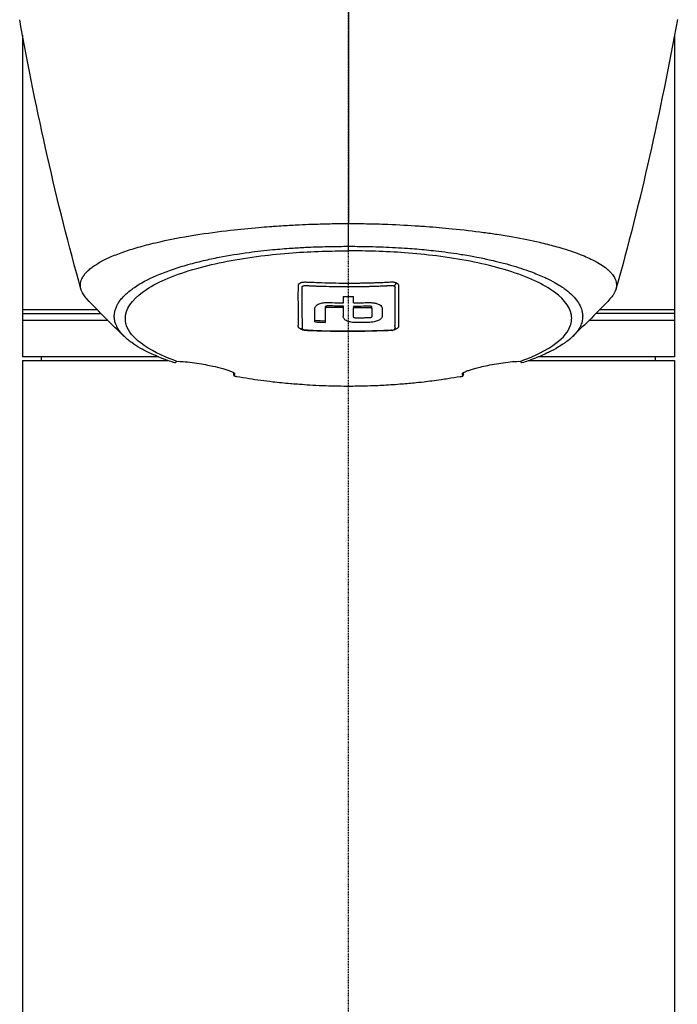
# Model space of a CAD drawing. Header units: millimetres. Extents: x 0 to 4378, y 0 to 2376.
# Tile 83 of 224: x 770 to 861, y 1494 to 1630. Entities that reach past the tile are written whole.
import ezdxf

# ---------------------------------------------------------------- set-up
doc = ezdxf.new("R2010")
doc.units = ezdxf.units.MM
doc.header["$LTSCALE"] = 0.2
doc.linetypes.add('CENTER2', pattern=[1.125, 0.75, -0.125, 0.125, -0.125])
doc.layers.add('02_Center Line', color=1, linetype='CENTER2')

# ---------------------------------------------------------------- blocks, each defined once
blk = doc.blocks.new('Blk$A59R1-3W24B')
for p, q in [((-45, 967.88), (-45, 923.5)), ((45, 967.88), (45, 923.5)), ((0.01, 938.75), (0.01, 941.89)), ((0.01, 938.12), (0.01, 938.75)), ((3, 938.71), (3, 938.71)), ((11.64, 938.17), (11.64, 938.17)), ((13.25, 937.97), (13.26, 937.97)), ((16.66, 937.46), (16.66, 937.46)), ((17.72, 937.26), (17.72, 937.26)), ((20, 936.78), (20, 936.78)), ((34.67, 936.35), (34.67, 936.35)), ((0.99, 933.68), (0.99, 933.68)), ((1, 933.19), (1, 933.19)), ((-0.71, 930.29), (-0.71, 930.5)), ((0.71, 930.5), (0.71, 930.29)), ((-45, 929.5), (-34.17, 929.5)), ((-3.21, 930.37), (-3.21, 930.16)), ((3.21, 930.16), (3.21, 930.38)), ((32.2, 930), (32.19, 930)), ((32.31, 929.5), (32.3, 929.5)), ((45, 929.5), (34.17, 929.5)), ((-33.17, 928.5), (-45, 928.5)), ((6.41, 928.03), (6.41, 928.03)), ((6.92, 928.07), (6.92, 928.07)), ((32.28, 928.5), (32.27, 928.5)), ((45, 928.5), (33.17, 928.5)), ((-26.24, 923.5), (-45, 923.5)), ((-45, 923), (-24.94, 923)), ((-45, 923), (-45, 719.1)), ((-42.39, 923), (-42.4, 923.5)), ((24.94, 923), (45, 923)), ((45, 923.5), (26.24, 923.5)), ((42.39, 923), (42.4, 923.5)), ((45, 923), (45, 719.1)), ((15.74, 921.2), (15.74, 921.18))]:
    blk.add_line(p, q)
for centre, major_axis, ratio, start_param, end_param in [((0.03, 1285.85), (0.01, 366.09), 0.000098, 2.371165, 2.792057), ((1.25, 956.13), (22, 0), 0.707107, 5.077773, 5.07783), ((-49.55, 1051.42), (9.83, -207.62), 0.462885, 0.960916, 0.960919), ((-134.83, 1230.58), (-91.19, 397.64), 0.407032, 3.788918, 3.788919), ((-0.67, 1014.3), (0.04, 94.96), 0.000206, 2.623143, 2.641702), ((0, 988.67), (80.43, 0), 0.706949, 4.703508, 4.721249), ((0.67, 1014.3), (0.03, -94.96), 0.0002, 0.499894, 0.518452), ((-60.25, 1017.83), (-91.62, 88.27), 0.721467, 3.152885, 3.152997), ((0.03, 989.76), (-86.71, 0), 0.707294, 1.516878, 1.533352), ((0.03, 989.54), (-86.7, 0), 0.707283, 1.516878, 1.533353)]:
    blk.add_ellipse(centre, major_axis=major_axis, ratio=ratio, start_param=start_param, end_param=end_param)
for points in [[(-36.93, 932.83), (-40.3, 944.82), (-43.07, 957.2), (-45.39, 970.01)], [(45.4, 970.04), (43.07, 957.22), (40.3, 944.83), (36.93, 932.83)], [(25.45, 935.15), (25.45, 935.14), (25.45, 935.14), (25.45, 935.14)], [(5.81, 933.34), (5.85, 933.34), (5.89, 933.34), (5.92, 933.34)], [(6.64, 933.71), (6.49, 933.62), (6.44, 933.36), (6.3, 933.27)], [(-30.95, 926.31), (-32.65, 927.97), (-34.4, 929.7), (-36.1, 931.49)], [(36.1, 931.49), (34.4, 929.71), (32.66, 927.98), (30.95, 926.31)], [(31.18, 931.7), (31.18, 931.7), (31.18, 931.7), (31.18, 931.7)], [(31.82, 930.85), (31.82, 930.85), (31.82, 930.85), (31.82, 930.85)], [(-6.44, 927.27), (-6.48, 927.28), (-6.53, 927.3), (-6.58, 927.32)], [(5.99, 927.16), (6, 927.17), (6.01, 927.17), (6.02, 927.17)], [(5.99, 927.16), (6.03, 927.15), (6.06, 927.15), (6.09, 927.15)], [(-15.8, 920.83), (-15.81, 920.99), (-15.82, 921.14), (-15.83, 921.3)], [(15.83, 921.3), (15.82, 921.14), (15.81, 920.99), (15.8, 920.83)]]:
    blk.add_open_spline(points, degree=3)
for points, knots in [([(-36.1, 931.49), (-36.45, 931.85), (-36.7, 932.22), (-36.9, 932.74), (-36.95, 932.88), (-37, 933.17), (-37.01, 933.31), (-37, 933.73), (-36.93, 934), (-36.76, 934.36), (-36.72, 934.43), (-36.64, 934.58), (-36.59, 934.65), (-36.52, 934.76), (-36.49, 934.8), (-36.44, 934.87), (-36.41, 934.9), (-36.28, 935.06), (-36.16, 935.2), (-35.96, 935.39), (-35.89, 935.46), (-35.74, 935.59), (-35.66, 935.66), (-35.41, 935.86), (-35.23, 935.98), (-34.66, 936.37), (-34.22, 936.62), (-33.23, 937.12), (-32.69, 937.36), (-31.48, 937.83), (-30.83, 938.06), (-29.78, 938.4), (-29.42, 938.51), (-28.67, 938.72), (-28.28, 938.83), (-27.48, 939.04), (-27.07, 939.14), (-24.96, 939.64), (-23.1, 940), (-19.56, 940.56), (-17.95, 940.78), (-15.02, 941.11), (-13.72, 941.24), (-11.91, 941.4), (-11.41, 941.44), (-10.69, 941.49), (-10.47, 941.51), (-9.83, 941.55), (-9.41, 941.58), (-8.27, 941.65), (-7.53, 941.69), (-6.23, 941.75), (-5.67, 941.78), (-4.89, 941.81), (-4.68, 941.81), (-3.73, 941.84), (-2.98, 941.86), (-1.49, 941.89), (-0.74, 941.89), (0.01, 941.89)], [2.618532, 2.618532, 2.618532, 2.618532, 3.162147, 3.162147, 3.373842, 3.373842, 3.579811, 3.579811, 3.984502, 3.984502, 4.09507, 4.09507, 4.202311, 4.202311, 4.255972, 4.255972, 4.304596, 4.304596, 4.486711, 4.486711, 4.581165, 4.581165, 4.673894, 4.673894, 4.859509, 4.859509, 5.231419, 5.231419, 5.60592, 5.60592, 5.979077, 5.979077, 6.165933, 6.165933, 6.351964, 6.351964, 6.539189, 6.539189, 7.288579, 7.288579, 7.860772, 7.860772, 8.290537, 8.290537, 8.451715, 8.451715, 8.522248, 8.522248, 8.654959, 8.654959, 8.889881, 8.889881, 9.06617, 9.06617, 9.132077, 9.132077, 9.362293, 9.362293, 9.592797, 9.592797, 9.592797, 9.592797]), ([(0.01, 941.89), (0.8, 941.89), (1.62, 941.89), (2.47, 941.87), (3.26, 941.86), (4.07, 941.84), (4.91, 941.81), (5.09, 941.8), (5.27, 941.79), (5.45, 941.79), (6.94, 941.73), (8.35, 941.65), (9.7, 941.56), (10.05, 941.54), (10.4, 941.51), (10.75, 941.49), (11.95, 941.4), (13.14, 941.3), (14.31, 941.18), (15.8, 941.03), (17.26, 940.86), (18.67, 940.67), (19.29, 940.59), (19.91, 940.5), (20.51, 940.41), (21.27, 940.29), (22, 940.17), (22.71, 940.04), (24.02, 939.81), (25.24, 939.56), (26.37, 939.3), (27.12, 939.13), (27.84, 938.95), (28.51, 938.77), (28.88, 938.66), (29.23, 938.56), (29.58, 938.46), (30.59, 938.15), (31.48, 937.84), (32.27, 937.52), (32.96, 937.25), (33.57, 936.96), (34.09, 936.68), (34.82, 936.29), (35.39, 935.9), (35.81, 935.52), (35.85, 935.5), (35.88, 935.47), (35.91, 935.44), (36.01, 935.34), (36.1, 935.25), (36.19, 935.16), (36.28, 935.07), (36.35, 934.97), (36.43, 934.88), (36.5, 934.79), (36.56, 934.69), (36.62, 934.6), (36.68, 934.51), (36.73, 934.42), (36.78, 934.33), (36.78, 934.32), (36.78, 934.32), (36.78, 934.32), (36.97, 933.92), (37.04, 933.54), (36.99, 933.17), (36.95, 932.76), (36.78, 932.37), (36.52, 932), (36.5, 931.96), (36.47, 931.93), (36.45, 931.9), (36.34, 931.76), (36.23, 931.62), (36.1, 931.49)], [0, 0, 0, 0, 0.0293646, 0.0293646, 0.0293646, 0.0566154, 0.0566154, 0.0566154, 0.0625, 0.0625, 0.0625, 0.1118856, 0.1118856, 0.1118856, 0.125, 0.125, 0.125, 0.1687706, 0.1687706, 0.1687706, 0.2250488, 0.2250488, 0.2250488, 0.25, 0.25, 0.25, 0.2807426, 0.2807426, 0.2807426, 0.3373462, 0.3373462, 0.3373462, 0.375, 0.375, 0.375, 0.394127, 0.394127, 0.394127, 0.4504604, 0.4504604, 0.4504604, 0.5, 0.5, 0.5, 0.5625, 0.5625, 0.5625, 0.5671142, 0.5671142, 0.5671142, 0.581501, 0.581501, 0.581501, 0.5960263, 0.5960263, 0.5960263, 0.6106942, 0.6106942, 0.6106942, 0.625, 0.625, 0.625, 0.6254725, 0.6254725, 0.6254725, 0.6826656, 0.6826656, 0.6826656, 0.7442648, 0.7442648, 0.7442648, 0.75, 0.75, 0.75, 0.7708391, 0.7708391, 0.7708391, 0.7708391]), ([(-23.95, 922.66), (-24.21, 922.75), (-24.48, 922.84), (-24.98, 923.01), (-25.23, 923.11), (-25.63, 923.26), (-25.79, 923.32), (-26.58, 923.63), (-27.17, 923.89), (-28.08, 924.34), (-28.42, 924.52), (-29.17, 924.95), (-29.57, 925.2), (-30.13, 925.61), (-30.32, 925.75), (-30.7, 926.07), (-30.89, 926.25), (-31.25, 926.62), (-31.42, 926.82), (-31.75, 927.25), (-31.89, 927.48), (-32.13, 927.99), (-32.23, 928.25), (-32.29, 928.6), (-32.3, 928.67), (-32.33, 928.89), (-32.34, 929.05), (-32.32, 929.37), (-32.31, 929.52), (-32.24, 929.84), (-32.2, 930), (-32.08, 930.32), (-32.01, 930.48), (-31.86, 930.78), (-31.77, 930.93), (-31.62, 931.15), (-31.56, 931.23), (-31.38, 931.47), (-31.25, 931.62), (-30.98, 931.91), (-30.84, 932.05), (-30.53, 932.34), (-30.35, 932.49), (-29.97, 932.79), (-29.77, 932.93), (-28.71, 933.66), (-27.68, 934.21), (-26.18, 934.86), (-25.87, 934.98), (-25.22, 935.23), (-24.89, 935.36), (-23.87, 935.71), (-23.15, 935.94), (-21.64, 936.37), (-20.85, 936.58), (-19.31, 936.94), (-18.58, 937.09), (-16.52, 937.5), (-15.14, 937.72), (-12.65, 938.06), (-11.55, 938.18), (-9.59, 938.37), (-8.74, 938.44), (-7.24, 938.54), (-6.59, 938.58), (-5.69, 938.62), (-5.44, 938.63), (-4.34, 938.68), (-3.47, 938.7), (-1.73, 938.74), (-0.86, 938.75), (0.01, 938.75)], [0.000001, 0.000001, 0.000001, 0.000001, 0.11946, 0.11946, 0.241052, 0.241052, 0.321692, 0.321692, 0.643653, 0.643653, 0.858623, 0.858623, 1.144694, 1.144694, 1.308122, 1.308122, 1.494874, 1.494874, 1.708069, 1.708069, 1.951832, 1.951832, 2.230695, 2.230695, 2.303189, 2.303189, 2.46479, 2.46479, 2.625297, 2.625297, 2.787922, 2.787922, 2.946664, 2.946664, 3.08253, 3.08253, 3.156368, 3.156368, 3.305764, 3.305764, 3.43529, 3.43529, 3.579096, 3.579096, 3.721833, 3.721833, 4.292184, 4.292184, 4.435257, 4.435257, 4.578157, 4.578157, 4.862917, 4.862917, 5.148905, 5.148905, 5.393875, 5.393875, 5.822939, 5.822939, 6.144758, 6.144758, 6.385994, 6.385994, 6.566823, 6.566823, 6.63475, 6.63475, 6.873456, 6.873456, 7.112007, 7.112007, 7.112007, 7.112007]), ([(0.01, 938.75), (0.38, 938.75), (1.18, 938.75), (2.42, 938.72), (3.13, 938.71), (3.69, 938.7), (4.11, 938.68), (4.41, 938.67), (4.64, 938.66), (4.79, 938.66), (5.92, 938.62), (7.04, 938.56), (8.15, 938.48), (8.59, 938.45), (9.02, 938.41), (9.45, 938.38), (10.33, 938.3), (11.2, 938.22), (12.06, 938.12), (13.18, 937.99), (14.28, 937.84), (15.35, 937.68), (15.49, 937.65), (15.63, 937.63), (15.77, 937.61), (17.39, 937.34), (18.34, 937.14), (18.73, 937.06), (18.78, 937.05), (18.94, 937.02), (19.22, 936.95), (19.73, 936.84), (20.64, 936.64), (21.84, 936.31), (22.01, 936.26), (22.19, 936.22), (22.36, 936.17), (23.34, 935.88), (24.27, 935.58), (25.14, 935.26), (25.8, 935.01), (26.43, 934.75), (27.02, 934.49), (27.2, 934.4), (27.36, 934.33), (27.52, 934.25), (28.57, 933.74), (29.15, 933.36), (29.46, 933.15), (29.5, 933.12), (29.54, 933.1), (29.57, 933.08), (29.79, 932.92), (30.32, 932.57), (30.91, 931.98), (31.04, 931.85), (31.17, 931.71), (31.31, 931.55), (31.54, 931.27), (31.72, 931), (31.86, 930.77), (32.03, 930.45), (32.14, 930.18), (32.2, 929.95), (32.25, 929.79), (32.28, 929.65), (32.3, 929.52), (32.32, 929.38), (32.33, 929.25), (32.33, 929.14), (32.33, 929.06), (32.33, 928.97), (32.32, 928.89), (32.32, 928.76), (32.3, 928.63), (32.27, 928.5), (32.26, 928.45), (32.25, 928.39), (32.24, 928.34), (32.19, 928.14), (32.11, 927.94), (32.02, 927.74), (31.9, 927.49), (31.75, 927.25), (31.56, 927), (31.51, 926.92), (31.45, 926.85), (31.39, 926.78), (31.24, 926.61), (31.08, 926.44), (30.9, 926.26), (30.64, 926.02), (30.36, 925.78), (30.04, 925.55), (29.93, 925.46), (29.81, 925.38), (29.69, 925.3), (29.45, 925.14), (29.22, 924.99), (29, 924.86), (28.53, 924.57), (28.1, 924.35), (27.77, 924.19), (27.52, 924.07), (27.33, 923.98), (27.19, 923.91), (26.93, 923.79), (26.66, 923.67), (26.37, 923.55), (26.14, 923.46), (25.9, 923.36), (25.66, 923.27), (25.27, 923.12), (24.99, 923.02), (24.83, 922.96), (24.82, 922.96), (24.81, 922.95), (24.81, 922.95), (24.53, 922.85), (24.24, 922.76), (23.95, 922.66)], [-1, -1, -1, -1, -0.967857, -0.967857, -0.967857, -0.948942, -0.948942, -0.948942, -0.935714, -0.935714, -0.935714, -0.889625, -0.889625, -0.889625, -0.871429, -0.871429, -0.871429, -0.83445, -0.83445, -0.83445, -0.785714, -0.785714, -0.785714, -0.781613, -0.781613, -0.781613, -0.732143, -0.732143, -0.732143, -0.713138, -0.713138, -0.713138, -0.678571, -0.678571, -0.678571, -0.668891, -0.668891, -0.668891, -0.613661, -0.613661, -0.613661, -0.571429, -0.571429, -0.571429, -0.563197, -0.563197, -0.563197, -0.507759, -0.507759, -0.507759, -0.5, -0.5, -0.5, -0.441747, -0.441747, -0.441747, -0.428571, -0.428571, -0.428571, -0.397698, -0.397698, -0.397698, -0.357143, -0.357143, -0.357143, -0.339649, -0.339649, -0.339649, -0.321429, -0.321429, -0.321429, -0.310561, -0.310561, -0.310561, -0.292949, -0.292949, -0.292949, -0.285714, -0.285714, -0.285714, -0.258021, -0.258021, -0.258021, -0.223914, -0.223914, -0.223914, -0.214286, -0.214286, -0.214286, -0.189719, -0.189719, -0.189719, -0.155218, -0.155218, -0.155218, -0.142857, -0.142857, -0.142857, -0.12766, -0.12766, -0.12766, -0.095508, -0.095508, -0.095508, -0.071429, -0.071429, -0.071429, -0.051836, -0.051836, -0.051836, -0.035714, -0.035714, -0.035714, -0.017857, -0.017857, -0.017857, -0.017513, -0.017513, -0.017513, 0, 0, 0, 0]), ([(-23.7, 922.88), (-24.99, 923.35), (-26.75, 924.07), (-29.38, 925.87), (-30.15, 926.7), (-30.79, 928.11), (-30.86, 928.68), (-30.54, 930.58), (-29.44, 931.79), (-26.21, 933.91), (-23.84, 934.89), (-18.34, 936.44), (-15.35, 937.02), (-10.68, 937.6), (-9.21, 937.74), (-6.39, 937.95), (-5.04, 938.02), (-2.49, 938.1), (-1.23, 938.12), (0.01, 938.12)], [0.000001, 0.000001, 0.000001, 0.000001, 0.607771, 0.607771, 1.082512, 1.082512, 1.397802, 1.397802, 2.118274, 2.118274, 2.902051, 2.902051, 3.602042, 3.602042, 3.908849, 3.908849, 4.182215, 4.182215, 4.425038, 4.425038, 4.425038, 4.425038]), ([(23.7, 922.88), (24.99, 923.35), (26.74, 924.07), (29.37, 925.86), (30.15, 926.69), (30.79, 928.11), (30.87, 928.68), (30.55, 930.58), (29.45, 931.79), (26.22, 933.9), (23.86, 934.89), (18.36, 936.43), (15.37, 937.01), (10.71, 937.6), (9.24, 937.74), (6.42, 937.95), (5.07, 938.02), (2.51, 938.1), (1.26, 938.12), (0.01, 938.12)], [-6.796105, -6.796105, -6.796105, -6.796105, -5.863118, -5.863118, -5.134414, -5.134414, -4.650457, -4.650457, -3.543767, -3.543767, -2.339879, -2.339879, -1.264734, -1.264734, -0.793197, -0.793197, -0.373483, -0.373483, 0, 0, 0, 0]), ([(-6.92, 927.93), (-6.92, 927.95), (-6.92, 927.98), (-6.92, 928.02), (-6.92, 928.03), (-6.92, 928.05), (-6.92, 928.06), (-6.92, 928.14), (-6.92, 928.18), (-6.92, 928.18), (-6.92, 928.18), (-6.92, 928.2), (-6.92, 928.2), (-6.92, 928.39), (-6.92, 928.59), (-6.92, 928.78), (-6.92, 928.9), (-6.92, 929.02), (-6.92, 929.14), (-6.92, 929.28), (-6.92, 929.42), (-6.92, 929.54), (-6.92, 929.77), (-6.92, 929.96), (-6.92, 930.13), (-6.92, 930.2), (-6.92, 930.27), (-6.92, 930.32), (-6.92, 930.53), (-6.92, 930.65), (-6.92, 930.68), (-6.92, 930.83), (-6.92, 930.98), (-6.92, 931.13), (-6.92, 931.27), (-6.93, 931.4), (-6.93, 931.54), (-6.93, 931.77), (-6.93, 931.96), (-6.93, 932.11), (-6.93, 932.22), (-6.93, 932.31), (-6.93, 932.37), (-6.92, 932.6), (-6.92, 932.74), (-6.92, 932.76), (-6.92, 932.79), (-6.92, 932.81), (-6.92, 932.82), (-6.92, 932.85), (-6.92, 932.88), (-6.92, 932.9), (-6.92, 932.95), (-6.92, 932.99), (-6.92, 933.03), (-6.92, 933.03), (-6.92, 933.04), (-6.92, 933.05), (-6.92, 933.08), (-6.92, 933.1), (-6.92, 933.11), (-6.92, 933.11), (-6.92, 933.12), (-6.92, 933.13), (-6.92, 933.13), (-6.92, 933.14), (-6.92, 933.15), (-6.92, 933.15), (-6.92, 933.15), (-6.92, 933.15), (-6.92, 933.18), (-6.92, 933.21), (-6.92, 933.23), (-6.92, 933.3), (-6.92, 933.34), (-6.92, 933.36), (-6.92, 933.37), (-6.92, 933.39), (-6.91, 933.41), (-6.91, 933.42), (-6.91, 933.43), (-6.91, 933.43), (-6.91, 933.44), (-6.91, 933.44), (-6.91, 933.44), (-6.9, 933.45), (-6.9, 933.46), (-6.9, 933.47), (-6.89, 933.48), (-6.89, 933.49), (-6.88, 933.5), (-6.88, 933.5), (-6.87, 933.51), (-6.86, 933.53), (-6.86, 933.54), (-6.85, 933.55), (-6.84, 933.56), (-6.81, 933.59), (-6.78, 933.62), (-6.76, 933.64), (-6.71, 933.67), (-6.66, 933.7), (-6.62, 933.72), (-6.58, 933.73), (-6.55, 933.75), (-6.52, 933.76), (-6.5, 933.77), (-6.48, 933.77), (-6.46, 933.78), (-6.45, 933.78), (-6.45, 933.78), (-6.44, 933.78), (-6.4, 933.79), (-6.35, 933.8), (-6.27, 933.81), (-6.25, 933.82), (-6.24, 933.82), (-6.22, 933.82), (-6.2, 933.82), (-6.17, 933.82), (-6.15, 933.82), (-6.14, 933.82), (-6.1, 933.83), (-6.04, 933.83), (-6.04, 933.83), (-6.02, 933.83), (-6, 933.83), (-5.87, 933.83), (-5.45, 933.8), (-4.74, 933.78), (-4.34, 933.76), (-3.84, 933.74), (-3.25, 933.72), (-3.02, 933.72), (-2.78, 933.71), (-2.53, 933.7), (-2.26, 933.7), (-2, 933.69), (-1.75, 933.69), (-1.21, 933.68), (-0.71, 933.68), (-0.26, 933.67), (0.32, 933.67), (0.81, 933.68), (1.23, 933.68), (1.46, 933.68), (1.67, 933.69), (1.86, 933.69), (1.94, 933.69), (2.02, 933.69), (2.1, 933.7), (2.46, 933.7), (2.84, 933.71), (3.24, 933.72), (3.24, 933.72), (3.25, 933.72), (3.25, 933.72), (3.36, 933.73), (3.56, 933.73), (3.83, 933.74), (3.97, 933.75), (4.07, 933.75), (4.14, 933.75), (4.15, 933.75), (4.16, 933.75), (4.16, 933.75)], [-0.6381839, -0.6381839, -0.6381839, -0.6381839, -0.6316964, -0.6316964, -0.6316964, -0.6307456, -0.6307456, -0.6307456, -0.6250215, -0.6250215, -0.6250215, -0.6234436, -0.6234436, -0.6234436, -0.5910238, -0.5910238, -0.5910238, -0.5714286, -0.5714286, -0.5714286, -0.5584343, -0.5584343, -0.5584343, -0.5344378, -0.5344378, -0.5344378, -0.5236736, -0.5236736, -0.5236736, -0.4857143, -0.4857143, -0.4857143, -0.4628498, -0.4628498, -0.4628498, -0.4428571, -0.4428571, -0.4428571, -0.4184801, -0.4184801, -0.4184801, -0.4, -0.4, -0.4, -0.3785714, -0.3785714, -0.3785714, -0.3766324, -0.3766324, -0.3766324, -0.3736775, -0.3736775, -0.3736775, -0.3678571, -0.3678571, -0.3678571, -0.3667329, -0.3667329, -0.3667329, -0.3632653, -0.3632653, -0.3632653, -0.3617347, -0.3617347, -0.3617347, -0.3602041, -0.3602041, -0.3602041, -0.3600354, -0.3600354, -0.3600354, -0.3571429, -0.3571429, -0.3571429, -0.3517857, -0.3517857, -0.3517857, -0.3491071, -0.3491071, -0.3491071, -0.347306, -0.347306, -0.347306, -0.3464286, -0.3464286, -0.3464286, -0.3448214, -0.3448214, -0.3448214, -0.3432143, -0.3432143, -0.3432143, -0.341231, -0.341231, -0.341231, -0.34, -0.34, -0.34, -0.3357143, -0.3357143, -0.3357143, -0.3314305, -0.3314305, -0.3314305, -0.3277963, -0.3277963, -0.3277963, -0.325, -0.325, -0.325, -0.3238534, -0.3238534, -0.3238534, -0.3196429, -0.3196429, -0.3196429, -0.3186098, -0.3186098, -0.3186098, -0.3169643, -0.3169643, -0.3169643, -0.3142857, -0.3142857, -0.3142857, -0.3057284, -0.3057284, -0.3057284, -0.2625175, -0.2625175, -0.2625175, -0.2379132, -0.2379132, -0.2379132, -0.2285714, -0.2285714, -0.2285714, -0.2146659, -0.2146659, -0.2146659, -0.1843164, -0.1843164, -0.1843164, -0.1456542, -0.1456542, -0.1456542, -0.124148, -0.124148, -0.124148, -0.1142857, -0.1142857, -0.1142857, -0.085957, -0.085957, -0.085957, -0.0857143, -0.0857143, -0.0857143, -0.0714286, -0.0714286, -0.0714286, -0.0642857, -0.0642857, -0.0642857, -0.063677, -0.063677, -0.063677, -0.063677]), ([(-6.41, 933.06), (-6.41, 933.08), (-6.41, 933.1), (-6.41, 933.11), (-6.41, 933.2), (-6.34, 933.24), (-6.32, 933.26), (-6.31, 933.26), (-6.28, 933.28), (-6.24, 933.29), (-6.23, 933.3), (-6.23, 933.3), (-6.22, 933.3), (-6.19, 933.31), (-6.17, 933.32), (-6.14, 933.32), (-6.1, 933.33), (-6.07, 933.33), (-6.04, 933.34), (-6.03, 933.34), (-6.03, 933.34), (-6.03, 933.34), (-6.02, 933.34), (-6, 933.34), (-5.98, 933.34), (-5.96, 933.34), (-5.94, 933.34), (-5.93, 933.34), (-5.91, 933.34), (-5.88, 933.34), (-5.82, 933.34), (-5.78, 933.34), (-5.75, 933.33), (-5.71, 933.33), (-5.67, 933.33), (-5.64, 933.33), (-5.59, 933.33), (-5.56, 933.33), (-5.53, 933.32), (-5.49, 933.32), (-5.44, 933.32), (-5.37, 933.32), (-5.28, 933.31), (-5.19, 933.31), (-5.12, 933.3), (-5.08, 933.3), (-5.03, 933.3), (-4.9, 933.29), (-4.69, 933.28), (-4.6, 933.28), (-4.51, 933.28), (-4.42, 933.27), (-4.07, 933.26), (-3.7, 933.25), (-3.31, 933.24), (-3.22, 933.23), (-3.13, 933.23), (-3.04, 933.23), (-2.57, 933.22), (-2.11, 933.21), (-1.65, 933.2), (-1.18, 933.19), (-0.72, 933.19), (-0.26, 933.19), (0.21, 933.19), (0.68, 933.19), (1.15, 933.19), (1.15, 933.19), (1.16, 933.19), (1.16, 933.19), (1.31, 933.19), (1.45, 933.19), (1.58, 933.2)], [0.6113952, 0.6113952, 0.6113952, 0.6113952, 0.6163655, 0.6163655, 0.6163655, 0.6428571, 0.6428571, 0.6428571, 0.6462054, 0.6462054, 0.6462054, 0.6466888, 0.6466888, 0.6466888, 0.6495536, 0.6495536, 0.6495536, 0.6529018, 0.6529018, 0.6529018, 0.6534468, 0.6534468, 0.6534468, 0.6545759, 0.6545759, 0.6545759, 0.65625, 0.65625, 0.65625, 0.6595982, 0.6595982, 0.6595982, 0.6629464, 0.6629464, 0.6629464, 0.6668565, 0.6668565, 0.6668565, 0.6696429, 0.6696429, 0.6696429, 0.6763393, 0.6763393, 0.6763393, 0.6830357, 0.6830357, 0.6830357, 0.6964286, 0.6964286, 0.6964286, 0.7071219, 0.7071219, 0.7071219, 0.75, 0.75, 0.75, 0.7544493, 0.7544493, 0.7544493, 0.7766834, 0.7766834, 0.7766834, 0.7989284, 0.7989284, 0.7989284, 0.8211841, 0.8211841, 0.8211841, 0.8214286, 0.8214286, 0.8214286, 0.8289032, 0.8289032, 0.8289032, 0.8289032]), ([(1.58, 933.2), (2.09, 933.2), (2.52, 933.21), (2.86, 933.22), (2.92, 933.23), (2.99, 933.23), (3.05, 933.23), (3.23, 933.23), (3.4, 933.24), (3.56, 933.25), (3.85, 933.26), (4.06, 933.26), (4.18, 933.27), (4.33, 933.28), (4.46, 933.28), (4.58, 933.29), (4.61, 933.29), (4.64, 933.29), (4.67, 933.29), (4.69, 933.29), (4.7, 933.29), (4.71, 933.29), (4.73, 933.29), (4.75, 933.29), (4.76, 933.29), (4.81, 933.3), (4.87, 933.3), (4.93, 933.3), (4.98, 933.3), (5.08, 933.31), (5.22, 933.31), (5.27, 933.31), (5.31, 933.32), (5.34, 933.32)], [0.8289032, 0.8289032, 0.8289032, 0.8289032, 0.8571429, 0.8571429, 0.8571429, 0.8617723, 0.8617723, 0.8617723, 0.875, 0.875, 0.875, 0.8928571, 0.8928571, 0.8928571, 0.90625, 0.90625, 0.90625, 0.9095982, 0.9095982, 0.9095982, 0.9105229, 0.9105229, 0.9105229, 0.9129464, 0.9129464, 0.9129464, 0.9196429, 0.9196429, 0.9196429, 0.9330357, 0.9330357, 0.9330357, 0.9388096, 0.9388096, 0.9388096, 0.9388096]), ([(4.16, 933.75), (4.23, 933.76), (4.3, 933.76), (4.36, 933.76), (4.48, 933.76), (4.56, 933.77), (4.62, 933.77), (4.75, 933.77), (4.87, 933.77), (4.98, 933.78), (4.98, 933.78), (4.99, 933.78), (4.99, 933.78), (5.08, 933.78), (5.14, 933.78), (5.24, 933.79), (5.3, 933.79), (5.35, 933.8), (5.38, 933.8), (5.39, 933.8), (5.39, 933.8), (5.39, 933.8), (5.42, 933.8), (5.43, 933.8), (5.44, 933.8), (5.45, 933.8), (5.45, 933.8), (5.46, 933.81), (5.47, 933.81), (5.48, 933.81), (5.49, 933.81), (5.51, 933.81), (5.53, 933.81), (5.55, 933.81), (5.56, 933.81), (5.58, 933.81), (5.6, 933.82), (5.76, 933.83), (5.86, 933.83), (5.9, 933.83), (5.91, 933.83), (6, 933.84), (6.15, 933.83), (6.33, 933.82), (6.5, 933.78), (6.64, 933.71)], [-0.06367695, -0.06367695, -0.06367695, -0.06367695, -0.05714286, -0.05714286, -0.05714286, -0.05102041, -0.05102041, -0.05102041, -0.0431996, -0.0431996, -0.0431996, -0.0429311, -0.0429311, -0.0429311, -0.03673469, -0.03673469, -0.03673469, -0.03304234, -0.03304234, -0.03304234, -0.03265306, -0.03265306, -0.03265306, -0.03163265, -0.03163265, -0.03163265, -0.03133708, -0.03133708, -0.03133708, -0.03061224, -0.03061224, -0.03061224, -0.0294375, -0.0294375, -0.0294375, -0.02857143, -0.02857143, -0.02857143, -0.02142857, -0.02142857, -0.02142857, -0.01428571, -0.01428571, -0.01428571, 0, 0, 0, 0]), ([(5.34, 933.32), (5.39, 933.32), (5.43, 933.32), (5.47, 933.32), (5.6, 933.33), (5.72, 933.33), (5.81, 933.34)], [0.93880964, 0.93880964, 0.93880964, 0.93880964, 0.94642857, 0.94642857, 0.94642857, 0.9841263, 0.9841263, 0.9841263, 0.9841263]), ([(5.92, 933.34), (5.93, 933.34), (5.97, 933.35), (6.05, 933.35), (6.09, 933.35), (6.12, 933.35), (6.14, 933.35), (6.16, 933.34), (6.18, 933.33), (6.21, 933.32), (6.22, 933.32), (6.23, 933.31), (6.25, 933.3), (6.27, 933.29), (6.28, 933.28), (6.3, 933.27)], [0, 0, 0, 0, 0.25, 0.25, 0.25, 0.5, 0.5, 0.5, 0.75, 0.75, 0.75, 0.875, 0.875, 0.875, 1, 1, 1, 1]), ([(6.3, 933.27), (6.49, 933.17), (6.4, 933), (6.41, 932.87), (6.42, 932.73), (6.42, 932.59), (6.42, 932.45), (6.42, 932.17), (6.42, 931.9), (6.42, 931.63), (6.42, 931.36), (6.42, 931.1), (6.42, 930.84), (6.42, 930.81), (6.42, 930.78), (6.42, 930.75), (6.41, 930.45), (6.41, 930.22), (6.41, 930.07), (6.41, 929.97), (6.41, 929.9), (6.41, 929.86), (6.41, 929.67), (6.41, 929.49), (6.41, 929.33), (6.41, 929.21), (6.41, 929.1), (6.41, 929)], [0, 0, 0, 0, 0.0642604, 0.0642604, 0.0642604, 0.1285208, 0.1285208, 0.1285208, 0.2570414, 0.2570414, 0.2570414, 0.3855616, 0.3855616, 0.3855616, 0.4, 0.4, 0.4, 0.489325, 0.489325, 0.489325, 0.55, 0.55, 0.55, 0.6374853, 0.6374853, 0.6374853, 0.7, 0.7, 0.7, 0.7]), ([(6.64, 933.71), (6.84, 933.61), (6.93, 933.46), (6.92, 933.31), (6.92, 933.16), (6.92, 933.01), (6.92, 932.86), (6.92, 932.57), (6.92, 932.27), (6.92, 931.99), (6.92, 931.7), (6.92, 931.42), (6.92, 931.14), (6.92, 930.9), (6.92, 930.67), (6.92, 930.43)], [-1, -1, -1, -1, -0.9391036, -0.9391036, -0.9391036, -0.8782072, -0.8782072, -0.8782072, -0.7564144, -0.7564144, -0.7564144, -0.6346216, -0.6346216, -0.6346216, -0.5293356, -0.5293356, -0.5293356, -0.5293356]), ([(5.99, 927.16), (5.92, 927.16), (5.67, 927.15), (5.23, 927.13), (5.02, 927.12), (4.76, 927.11), (4.45, 927.1), (4.02, 927.09), (3.49, 927.07), (2.88, 927.06), (2.4, 927.04), (1.87, 927.03), (1.28, 927.03), (0.81, 927.02), (0.29, 927.02), (-0.26, 927.02), (-0.74, 927.02), (-1.26, 927.02), (-1.8, 927.03), (-2.29, 927.04), (-2.8, 927.05), (-3.34, 927.06), (-3.59, 927.07), (-3.84, 927.07), (-4.09, 927.08), (-4.31, 927.09), (-4.57, 927.1), (-4.88, 927.12), (-4.88, 927.12), (-4.89, 927.12), (-4.89, 927.12), (-5.04, 927.12), (-5.15, 927.13), (-5.23, 927.13), (-5.42, 927.15), (-5.54, 927.16), (-5.59, 927.16), (-5.6, 927.16), (-5.62, 927.16), (-5.64, 927.16), (-5.71, 927.17), (-5.85, 927.16), (-6.01, 927.19), (-6.11, 927.2), (-6.22, 927.24), (-6.29, 927.29), (-6.29, 927.29), (-6.29, 927.29), (-6.3, 927.3), (-6.3, 927.3), (-6.3, 927.3), (-6.3, 927.3), (-6.31, 927.31), (-6.31, 927.31), (-6.31, 927.32), (-6.31, 927.32), (-6.32, 927.32), (-6.32, 927.33), (-6.33, 927.35), (-6.34, 927.37), (-6.34, 927.39), (-6.35, 927.4), (-6.35, 927.42), (-6.35, 927.44), (-6.36, 927.44), (-6.36, 927.45), (-6.36, 927.45), (-6.36, 927.46), (-6.36, 927.46), (-6.36, 927.47), (-6.36, 927.48), (-6.36, 927.48), (-6.36, 927.49), (-6.36, 927.52), (-6.36, 927.57), (-6.36, 927.62), (-6.36, 927.64), (-6.36, 927.75), (-6.36, 927.95), (-6.36, 928.03), (-6.36, 928.11), (-6.36, 928.22), (-6.37, 928.35), (-6.37, 928.49), (-6.37, 928.63), (-6.37, 928.86), (-6.37, 929.1), (-6.38, 929.34), (-6.38, 929.58), (-6.38, 929.82), (-6.39, 930.07), (-6.39, 930.12), (-6.39, 930.18), (-6.39, 930.24), (-6.39, 930.44), (-6.39, 930.65), (-6.4, 930.84), (-6.4, 931.18), (-6.4, 931.49), (-6.41, 931.76), (-6.41, 932.12), (-6.41, 932.42), (-6.41, 932.66), (-6.41, 932.82), (-6.42, 932.96), (-6.41, 933.06)], [0, 0, 0, 0, 0.061398, 0.061398, 0.061398, 0.0917382, 0.0917382, 0.0917382, 0.1344445, 0.1344445, 0.1344445, 0.1676975, 0.1676975, 0.1676975, 0.1946998, 0.1946998, 0.1946998, 0.2185366, 0.2185366, 0.2185366, 0.2401138, 0.2401138, 0.2401138, 0.25, 0.25, 0.25, 0.2746433, 0.2746433, 0.2746433, 0.275, 0.275, 0.275, 0.284375, 0.284375, 0.284375, 0.29375, 0.29375, 0.29375, 0.2960651, 0.2960651, 0.2960651, 0.3063403, 0.3063403, 0.3063403, 0.3125, 0.3125, 0.3125, 0.3153689, 0.3153689, 0.3153689, 0.3169643, 0.3169643, 0.3169643, 0.3196751, 0.3196751, 0.3196751, 0.3214286, 0.3214286, 0.3214286, 0.3303571, 0.3303571, 0.3303571, 0.3348214, 0.3348214, 0.3348214, 0.3358359, 0.3358359, 0.3358359, 0.3371944, 0.3371944, 0.3371944, 0.3392857, 0.3392857, 0.3392857, 0.3482143, 0.3482143, 0.3482143, 0.3675847, 0.3675847, 0.3675847, 0.375, 0.375, 0.375, 0.4015077, 0.4015077, 0.4015077, 0.4457593, 0.4457593, 0.4457593, 0.4901558, 0.4901558, 0.4901558, 0.5, 0.5, 0.5, 0.5165442, 0.5165442, 0.5165442, 0.5460116, 0.5460116, 0.5460116, 0.584148, 0.584148, 0.584148, 0.6113952, 0.6113952, 0.6113952, 0.6113952]), ([(-4.64, 928.31), (-4.64, 928.59), (-4.64, 928.89), (-4.64, 929.48), (-4.64, 929.79), (-4.64, 930.2), (-4.64, 930.26), (-4.59, 930.41), (-4.54, 930.49), (-4.39, 930.63), (-4.29, 930.7), (-4.01, 930.83), (-3.83, 930.89), (-3.42, 930.97), (-3.21, 930.99), (-2.82, 930.99), (-2.55, 930.98), (-1.75, 930.97), (-1.23, 930.96), (-0.71, 930.96)], [0, 0, 0, 0, 0.2033457, 0.2033457, 0.4054893, 0.4054893, 0.4711803, 0.4711803, 0.537522, 0.537522, 0.6072062, 0.6072062, 0.6950472, 0.6950472, 0.7818922, 0.7818922, 0.8436322, 0.8436322, 0.9566964, 0.9566964, 0.9566964, 0.9566964]), ([(-0.71, 930.5), (-1.39, 930.5), (-2.06, 930.51), (-2.78, 930.53), (-2.83, 930.53), (-2.9, 930.53), (-2.92, 930.53), (-2.99, 930.52), (-3.03, 930.52), (-3.1, 930.49), (-3.13, 930.48), (-3.17, 930.45), (-3.19, 930.43), (-3.22, 930.39), (-3.21, 930.36), (-3.21, 930.2), (-3.21, 930.11), (-3.21, 929.49), (-3.21, 928.97), (-3.21, 928.47)], [0, 0, 0, 0, 0.2014667, 0.2014667, 0.2163534, 0.2163534, 0.2235204, 0.2235204, 0.23705, 0.23705, 0.2500366, 0.2500366, 0.2610139, 0.2610139, 0.2818391, 0.2818391, 0.3061493, 0.3061493, 0.4559018, 0.4559018, 0.4559018, 0.4559018]), ([(2.85, 930.99), (2.93, 930.99), (3, 930.99), (3.22, 930.98), (3.32, 930.97), (3.58, 930.94), (3.74, 930.91), (4.05, 930.81), (4.2, 930.75), (4.41, 930.61), (4.49, 930.54), (4.6, 930.39), (4.63, 930.31), (4.64, 930.15), (4.64, 929.75), (4.64, 929.1), (4.65, 929.02), (4.56, 928.82), (4.47, 928.73), (4.21, 928.55), (4.04, 928.47), (3.65, 928.35), (3.43, 928.3), (3.02, 928.26), (2.87, 928.25), (1.57, 928.23), (1.16, 928.22), (0.67, 928.23), (0.44, 928.26), (0.03, 928.36), (-0.16, 928.42), (-0.45, 928.57), (-0.55, 928.66), (-0.65, 928.79), (-0.68, 928.84), (-0.73, 928.98), (-0.71, 929.06), (-0.71, 929.52), (-0.71, 929.9), (-0.71, 930.29)], [0.000001, 0.000001, 0.000001, 0.000001, 0.0235276, 0.0235276, 0.040385, 0.040385, 0.0723923, 0.0723923, 0.1079796, 0.1079796, 0.1383929, 0.1383929, 0.1700013, 0.1700013, 0.2000303, 0.2000303, 0.2073752, 0.2073752, 0.2151683, 0.2151683, 0.2229131, 0.2229131, 0.23064, 0.23064, 0.237006, 0.237006, 0.253698, 0.253698, 0.2694073, 0.2694073, 0.2850415, 0.2850415, 0.2995323, 0.2995323, 0.3067321, 0.3067321, 0.3211833, 0.3211833, 0.3801221, 0.3801221, 0.3801221, 0.3801221]), ([(0.71, 930.96), (1.07, 930.96), (1.43, 930.96), (2.14, 930.97), (2.5, 930.98), (2.85, 930.99)], [0.000001, 0.000001, 0.000001, 0.000001, 0.1070594, 0.1070594, 0.214117, 0.214117, 0.214117, 0.214117]), ([(0.71, 930.5), (1.17, 930.5), (1.63, 930.51), (2.27, 930.52), (2.45, 930.52), (2.69, 930.53), (2.74, 930.53), (2.81, 930.53), (2.83, 930.53), (2.88, 930.53), (2.92, 930.53), (3.03, 930.52), (3.07, 930.5), (3.13, 930.48), (3.16, 930.46), (3.19, 930.44), (3.2, 930.43), (3.21, 930.4), (3.21, 930.39), (3.21, 930.38)], [-0.4242758, -0.4242758, -0.4242758, -0.4242758, -0.1907721, -0.1907721, -0.0989809, -0.0989809, -0.0711612, -0.0711612, -0.0633692, -0.0633692, -0.0421524, -0.0421524, -0.0282583, -0.0282583, -0.0165634, -0.0165634, -0.0080038, -0.0080038, 0, 0, 0, 0]), ([(-34.66, 930), (-35.46, 930), (-36.22, 930), (-38.24, 930), (-39.39, 930), (-40.77, 930), (-41.13, 930), (-42.04, 930), (-42.55, 930), (-43.65, 930), (-44.15, 930), (-44.83, 930), (-45, 930), (-45, 930), (-45, 930), (-45, 930)], [11.022652, 11.022652, 11.022652, 11.022652, 11.398553, 11.398553, 12.081509, 12.081509, 12.337551, 12.337551, 12.785597, 12.785597, 13.457918, 13.457918, 14.130202, 14.130202, 14.135687, 14.135687, 14.135687, 14.135687]), ([(-0.71, 930.29), (-1.39, 930.29), (-2.06, 930.3), (-2.78, 930.32), (-2.83, 930.32), (-2.9, 930.32), (-2.92, 930.32), (-2.99, 930.31), (-3.03, 930.3), (-3.1, 930.28), (-3.13, 930.27), (-3.17, 930.24), (-3.19, 930.22), (-3.22, 930.18), (-3.21, 930.15), (-3.21, 929.99), (-3.21, 929.9), (-3.21, 929.27), (-3.21, 928.76), (-3.21, 928.26)], [0, 0, 0, 0, 0.2014667, 0.2014667, 0.2163534, 0.2163534, 0.2235204, 0.2235204, 0.23705, 0.23705, 0.2500366, 0.2500366, 0.2610139, 0.2610139, 0.2818391, 0.2818391, 0.3061493, 0.3061493, 0.4559018, 0.4559018, 0.4559018, 0.4559018]), ([(3.21, 930.16), (3.21, 929.79), (3.21, 929.43), (3.21, 929.04), (3.21, 929.03), (3.2, 929), (3.19, 928.98), (3.15, 928.94), (3.11, 928.93), (3.05, 928.9), (3, 928.89), (2.89, 928.87), (2.84, 928.87), (2.22, 928.86), (2.02, 928.85), (1.67, 928.85), (1.52, 928.85), (1.07, 928.84), (1.02, 928.84), (0.91, 928.86), (0.87, 928.87), (0.8, 928.89), (0.78, 928.91), (0.74, 928.94), (0.72, 928.96), (0.7, 929.02), (0.71, 929.13), (0.71, 929.6), (0.71, 929.94), (0.71, 930.29)], [-1.150503, -1.150503, -1.150503, -1.150503, -0.812295, -0.812295, -0.783361, -0.783361, -0.741398, -0.741398, -0.69255, -0.69255, -0.63908, -0.63908, -0.556352, -0.556352, -0.516104, -0.516104, -0.486041, -0.486041, -0.427829, -0.427829, -0.387585, -0.387585, -0.350564, -0.350564, -0.314955, -0.314955, -0.224749, -0.224749, 0, 0, 0, 0]), ([(0.71, 930.29), (1.17, 930.29), (1.63, 930.3), (2.27, 930.31), (2.45, 930.31), (2.69, 930.32), (2.74, 930.32), (2.81, 930.32), (2.83, 930.32), (2.88, 930.32), (2.92, 930.32), (3.03, 930.3), (3.07, 930.29), (3.13, 930.27), (3.16, 930.25), (3.19, 930.23), (3.2, 930.21), (3.21, 930.19), (3.21, 930.18), (3.21, 930.16)], [-0.4242758, -0.4242758, -0.4242758, -0.4242758, -0.1907721, -0.1907721, -0.0989809, -0.0989809, -0.0711612, -0.0711612, -0.0633692, -0.0633692, -0.0421524, -0.0421524, -0.0282583, -0.0282583, -0.0165634, -0.0165634, -0.0080038, -0.0080038, 0, 0, 0, 0]), ([(6.92, 930.43), (6.92, 930.4), (6.92, 930.36), (6.92, 930.32), (6.92, 930.06), (6.92, 929.79), (6.92, 929.54), (6.92, 929.25), (6.92, 928.97), (6.92, 928.7), (6.92, 928.44), (6.92, 928.19), (6.92, 927.95), (6.92, 927.71), (7.01, 927.42), (6.41, 927.26)], [-0.5293356, -0.5293356, -0.5293356, -0.5293356, -0.5128288, -0.5128288, -0.5128288, -0.391036, -0.391036, -0.391036, -0.2564144, -0.2564144, -0.2564144, -0.1282072, -0.1282072, -0.1282072, -0.0015967, -0.0015967, -0.0015967, -0.0015967]), ([(45, 930), (45, 930), (45, 930), (45, 930), (44.83, 930), (44.16, 930), (43.65, 930), (42.55, 930), (42.04, 930), (41.13, 930), (40.77, 930), (39.39, 930), (38.24, 930), (36.22, 930), (35.46, 930), (34.66, 930)], [-0.005485, -0.005485, -0.005485, -0.005485, 0, 0, 0.672232, 0.672232, 1.344501, 1.344501, 1.792512, 1.792512, 2.048534, 2.048534, 2.731437, 2.731437, 3.107502, 3.107502, 3.107502, 3.107502]), ([(-6.86, 927.52), (-6.86, 927.52), (-6.86, 927.52), (-6.87, 927.53), (-6.87, 927.54), (-6.89, 927.55), (-6.9, 927.57), (-6.91, 927.6), (-6.91, 927.62), (-6.92, 927.63), (-6.92, 927.64), (-6.92, 927.65), (-6.92, 927.65), (-6.92, 927.66), (-6.92, 927.66), (-6.92, 927.66), (-6.92, 927.66), (-6.92, 927.67), (-6.92, 927.67), (-6.92, 927.67), (-6.92, 927.68), (-6.92, 927.68), (-6.93, 927.69), (-6.93, 927.7), (-6.93, 927.71), (-6.93, 927.72), (-6.93, 927.73), (-6.93, 927.74), (-6.93, 927.77), (-6.93, 927.81), (-6.93, 927.85), (-6.93, 927.86), (-6.92, 927.88), (-6.92, 927.91), (-6.92, 927.91), (-6.92, 927.92), (-6.92, 927.92), (-6.92, 927.92), (-6.92, 927.93), (-6.92, 927.93), (-6.92, 927.93), (-6.92, 927.93), (-6.92, 927.93)], [-0.66514195, -0.66514195, -0.66514195, -0.66514195, -0.66455586, -0.66455586, -0.66455586, -0.66183036, -0.66183036, -0.66183036, -0.65848214, -0.65848214, -0.65848214, -0.65680804, -0.65680804, -0.65680804, -0.65638951, -0.65638951, -0.65638951, -0.65597098, -0.65597098, -0.65597098, -0.65513393, -0.65513393, -0.65513393, -0.65351626, -0.65351626, -0.65351626, -0.65178571, -0.65178571, -0.65178571, -0.64508929, -0.64508929, -0.64508929, -0.64174107, -0.64174107, -0.64174107, -0.64037359, -0.64037359, -0.64037359, -0.63839286, -0.63839286, -0.63839286, -0.63818395, -0.63818395, -0.63818395, -0.63818395]), ([(6.38, 927.88), (6.38, 927.88), (6.38, 927.87), (6.38, 927.87), (6.38, 927.86), (6.38, 927.85), (6.38, 927.83), (6.38, 927.83), (6.38, 927.82), (6.37, 927.82), (6.37, 927.82), (6.37, 927.81), (6.37, 927.81), (6.37, 927.81), (6.37, 927.8), (6.37, 927.79), (6.37, 927.78), (6.37, 927.73), (6.4, 927.62), (6.41, 927.56), (6.45, 927.48), (6.42, 927.4)], [0.90852835, 0.90852835, 0.90852835, 0.90852835, 0.90892857, 0.90892857, 0.90892857, 0.91696429, 0.91696429, 0.91696429, 0.91987814, 0.91987814, 0.91987814, 0.92098214, 0.92098214, 0.92098214, 0.925, 0.925, 0.925, 0.9726642, 0.9726642, 0.9726642, 1, 1, 1, 1]), ([(6.41, 929), (6.41, 928.79), (6.41, 928.65), (6.41, 928.59), (6.41, 928.57), (6.41, 928.55), (6.41, 928.54), (6.41, 928.47), (6.41, 928.42), (6.41, 928.38), (6.41, 928.36), (6.42, 928.29), (6.41, 928.18), (6.41, 928.14), (6.41, 928.1), (6.41, 928.07), (6.41, 928.04), (6.41, 928), (6.4, 927.96), (6.39, 927.92), (6.39, 927.9), (6.38, 927.88)], [0.7, 0.7, 0.7, 0.7, 0.775, 0.775, 0.775, 0.7823958, 0.7823958, 0.7823958, 0.8125, 0.8125, 0.8125, 0.85, 0.85, 0.85, 0.8714286, 0.8714286, 0.8714286, 0.8928571, 0.8928571, 0.8928571, 0.9085284, 0.9085284, 0.9085284, 0.9085284]), ([(-6.58, 927.32), (-6.61, 927.34), (-6.65, 927.35), (-6.68, 927.37), (-6.78, 927.43), (-6.83, 927.48), (-6.86, 927.52), (-6.86, 927.52), (-6.86, 927.52), (-6.86, 927.52)], [-0.67857143, -0.67857143, -0.67857143, -0.67857143, -0.67563925, -0.67563925, -0.67563925, -0.66517857, -0.66517857, -0.66517857, -0.66514195, -0.66514195, -0.66514195, -0.66514195]), ([(6.05, 927.15), (5.94, 927.14), (5.83, 927.13), (5.54, 927.11), (5.35, 927.11), (4.61, 927.07), (4.05, 927.06), (1.82, 926.99), (0.15, 926.98), (-2.78, 927.01), (-4.04, 927.05), (-5.53, 927.11), (-5.76, 927.11), (-6.05, 927.14), (-6.11, 927.15), (-6.25, 927.19), (-6.33, 927.21), (-6.42, 927.26), (-6.44, 927.27), (-6.46, 927.29), (-6.48, 927.29), (-6.5, 927.31), (-6.51, 927.31), (-6.52, 927.33), (-6.53, 927.33), (-6.55, 927.35), (-6.55, 927.35), (-6.56, 927.36), (-6.57, 927.36), (-6.57, 927.37), (-6.57, 927.37), (-6.57, 927.37), (-6.57, 927.37), (-6.57, 927.37)], [0.002346, 0.002346, 0.002346, 0.002346, 0.035276, 0.035276, 0.091066, 0.091066, 0.258424, 0.258424, 0.760667, 0.760667, 1.137287, 1.137287, 1.207909, 1.207909, 1.225206, 1.225206, 1.251801, 1.251801, 1.257162, 1.257162, 1.261999, 1.261999, 1.264737, 1.264737, 1.26892, 1.26892, 1.272427, 1.272427, 1.276199, 1.276199, 1.280891, 1.280891, 1.281235, 1.281235, 1.281235, 1.281235]), ([(6.02, 927.17), (6.09, 927.17), (6.14, 927.18), (6.19, 927.2), (6.25, 927.21), (6.3, 927.24), (6.34, 927.26), (6.36, 927.28), (6.37, 927.29), (6.38, 927.29), (6.39, 927.3), (6.39, 927.31), (6.4, 927.32), (6.41, 927.35), (6.42, 927.37), (6.42, 927.4)], [0.0401435, 0.0401435, 0.0401435, 0.0401435, 0.25, 0.25, 0.25, 0.5, 0.5, 0.5, 0.6428571, 0.6428571, 0.6428571, 0.7857143, 0.7857143, 0.7857143, 0.999999, 0.999999, 0.999999, 0.999999]), ([(6.56, 927.35), (6.56, 927.35), (6.56, 927.35), (6.56, 927.35), (6.56, 927.35), (6.55, 927.35), (6.55, 927.35), (6.54, 927.34), (6.54, 927.34), (6.53, 927.33), (6.52, 927.33), (6.51, 927.32), (6.5, 927.31), (6.48, 927.3), (6.47, 927.29), (6.45, 927.28), (6.43, 927.27), (6.39, 927.25), (6.37, 927.24), (6.29, 927.21), (6.23, 927.19), (6.14, 927.17), (6.11, 927.16), (6.09, 927.15)], [0.04815221, 0.04815221, 0.04815221, 0.04815221, 0.04862701, 0.04862701, 0.05289531, 0.05289531, 0.05602289, 0.05602289, 0.05829507, 0.05829507, 0.06192225, 0.06192225, 0.06497684, 0.06497684, 0.06837641, 0.06837641, 0.07322599, 0.07322599, 0.08173892, 0.08173892, 0.10089305, 0.10089305, 0.10967882, 0.10967882, 0.10967882, 0.10967882]), ([(-23.95, 922.66), (-23.91, 922.7), (-23.87, 922.73), (-23.79, 922.81), (-23.75, 922.84), (-23.7, 922.88)], [0.000001, 0.000001, 0.000001, 0.000001, 0.03091282, 0.03091282, 0.06156354, 0.06156354, 0.06156354, 0.06156354]), ([(-23.7, 922.88), (-23.41, 922.89), (-23.08, 922.87), (-22.47, 922.83), (-22.05, 922.79), (-21.18, 922.67), (-20.75, 922.61), (-19.94, 922.47), (-19.56, 922.39), (-18.93, 922.27), (-18.53, 922.18), (-17.82, 922), (-17.57, 921.94), (-17.15, 921.82), (-16.96, 921.76), (-16.61, 921.65), (-16.44, 921.59), (-16.1, 921.46), (-15.96, 921.39), (-15.74, 921.24), (-15.74, 921.2), (-15.75, 921.15), (-15.75, 921.13), (-15.77, 921), (-15.78, 920.91), (-15.8, 920.83)], [-1.7193, -1.7193, -1.7193, -1.7193, -1.556708, -1.556708, -1.329106, -1.329106, -1.145925, -1.145925, -0.996981, -0.996981, -0.898581, -0.898581, -0.842466, -0.842466, -0.790237, -0.790237, -0.729818, -0.729818, -0.639276, -0.639276, -0.510567, -0.510567, -0.441089, -0.441089, -0.000001, -0.000001, -0.000001, -0.000001]), ([(15.74, 921.18), (15.74, 921.22), (15.76, 921.25), (15.9, 921.36), (16.04, 921.43), (16.38, 921.57), (16.54, 921.62), (16.89, 921.74), (17.07, 921.8), (17.48, 921.91), (17.71, 921.98), (18.27, 922.12), (18.61, 922.19), (19.34, 922.35), (19.72, 922.43), (20.54, 922.57), (20.95, 922.64), (21.82, 922.76), (22.26, 922.81), (23.08, 922.88), (23.44, 922.89), (23.7, 922.88)], [-1.287776, -1.287776, -1.287776, -1.287776, -1.17213, -1.17213, -1.019695, -1.019695, -0.921183, -0.921183, -0.838385, -0.838385, -0.753104, -0.753104, -0.6452, -0.6452, -0.526866, -0.526866, -0.39063, -0.39063, -0.216277, -0.216277, -0.000001, -0.000001, -0.000001, -0.000001]), ([(23.7, 922.88), (23.71, 922.87), (23.72, 922.86), (23.74, 922.85), (23.75, 922.84), (23.75, 922.84)], [0.000001, 0.000001, 0.000001, 0.000001, 0.00573737, 0.00573737, 0.01147026, 0.01147026, 0.01147026, 0.01147026]), ([(23.75, 922.84), (23.79, 922.81), (23.82, 922.78), (23.89, 922.72), (23.92, 922.69), (23.95, 922.66)], [-0.0500658, -0.0500658, -0.0500658, -0.0500658, -0.02509441, -0.02509441, -0.0000013, -0.0000013, -0.0000013, -0.0000013]), ([(15.8, 920.83), (15.79, 920.88), (15.78, 920.93), (15.76, 921.05), (15.75, 921.11), (15.74, 921.18)], [0, 0, 0, 0, 0.2619947, 0.2619947, 0.5224569, 0.5224569, 0.5224569, 0.5224569]), ([(-15.43, 920.76), (-15.48, 920.77), (-15.54, 920.78), (-15.68, 920.81), (-15.74, 920.82), (-15.8, 920.83)], [-0.04707166, -0.04707166, -0.04707166, -0.04707166, -0.02156687, -0.02156687, -0.00000099, -0.00000099, -0.00000099, -0.00000099]), ([(0.01, 919.43), (-0.07, 919.43), (-0.15, 919.43), (-0.23, 919.43), (-1.34, 919.43), (-2.45, 919.46), (-3.55, 919.5), (-3.71, 919.51), (-3.88, 919.52), (-4.04, 919.52), (-5.25, 919.58), (-6.26, 919.65), (-7.05, 919.71), (-7.42, 919.74), (-7.74, 919.76), (-8.02, 919.79), (-8.84, 919.86), (-9.65, 919.94), (-10.45, 920.03), (-11.56, 920.16), (-12.65, 920.31), (-13.7, 920.47), (-14.29, 920.56), (-14.87, 920.66), (-15.43, 920.76)], [-1, -1, -1, -1, -0.9852531, -0.9852531, -0.9852531, -0.7801742, -0.7801742, -0.7801742, -0.75, -0.75, -0.75, -0.5788911, -0.5788911, -0.5788911, -0.5, -0.5, -0.5, -0.3424334, -0.3424334, -0.3424334, -0.1230002, -0.1230002, -0.1230002, 0, 0, 0, 0]), ([(15.43, 920.76), (14.87, 920.66), (14.29, 920.56), (13.71, 920.47), (13.41, 920.42), (13.1, 920.38), (12.8, 920.33), (11.87, 920.2), (11.08, 920.11), (10.46, 920.03), (9.83, 919.96), (9.37, 919.91), (9.1, 919.89), (8.43, 919.82), (7.75, 919.76), (7.07, 919.71), (6.25, 919.64), (5.43, 919.59), (4.59, 919.55), (4.2, 919.53), (3.86, 919.51), (3.57, 919.5), (2.74, 919.47), (2.31, 919.46), (2.3, 919.46), (1.54, 919.44), (0.77, 919.43), (0.01, 919.43)], [-1, -1, -1, -1, -0.8785338, -0.8785338, -0.8785338, -0.8163265, -0.8163265, -0.8163265, -0.6958429, -0.6958429, -0.6958429, -0.5714286, -0.5714286, -0.5714286, -0.4413073, -0.4413073, -0.4413073, -0.2857143, -0.2857143, -0.2857143, -0.2483992, -0.2483992, -0.2483992, -0.1428571, -0.1428571, -0.1428571, 0, 0, 0, 0]), ([(15.43, 920.76), (15.48, 920.77), (15.54, 920.78), (15.68, 920.81), (15.74, 920.82), (15.8, 920.83)], [0.0000016, 0.0000016, 0.0000016, 0.0000016, 0.0174157, 0.0174157, 0.03206713, 0.03206713, 0.03206713, 0.03206713])]:
    blk.add_open_spline(points, degree=3, knots=knots)
at = {"layer": '02_Center Line'}
blk.add_line((0, -10), (0, 1155), dxfattribs=at)

msp = doc.modelspace()

# ---------------------------------------------------------------- block references
msp.add_blockref('Blk$A59R1-3W24B', (815.535, 659.684))

doc.saveas('drawing.dxf')
